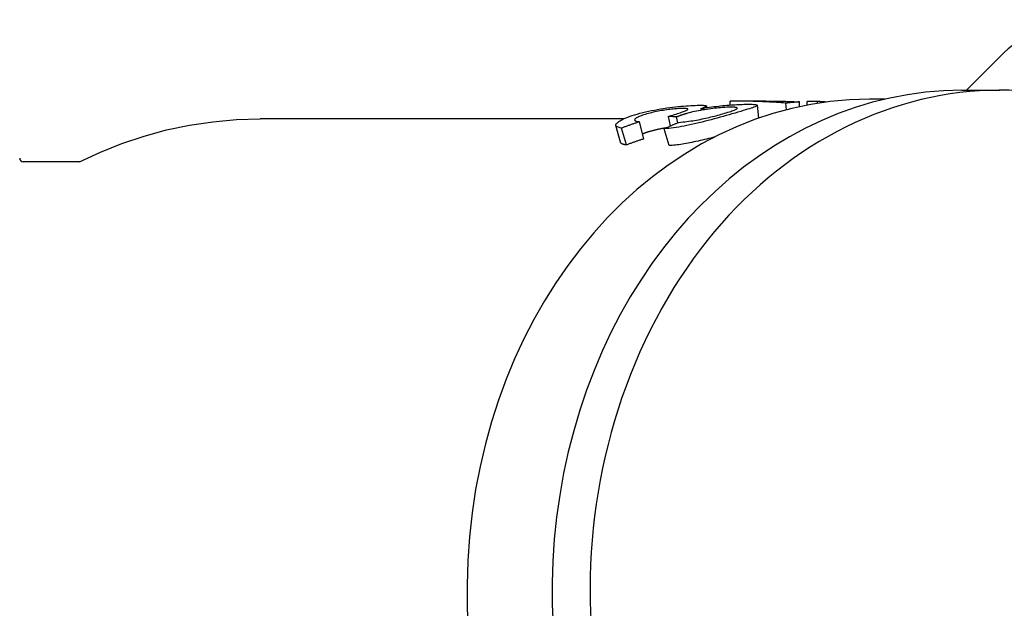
# Model space of a CAD drawing. Header units: millimetres. Extents: x 77 to 356, y 54 to 383.
# Tile 19 of 24: x 121 to 148, y 349 to 366. Entities that reach past the tile are written whole.
import ezdxf

# ---------------------------------------------------------------- set-up
doc = ezdxf.new("R2010")
doc.units = ezdxf.units.MM
doc.layers.add('Detail', color=2, linetype='Continuous')

msp = doc.modelspace()

# ---------------------------------------------------------------- linework, layer by layer
at = {"layer": 'Detail'}
for p, q in [((147.43, 363.955), (148.491, 365.016)), ((145.147, 363.705), (144.718, 363.705)), ((147.305, 363.955), (148.369, 363.955)), ((140.161, 363.514), (140.166, 363.468)), ((140.817, 363.544), (140.818, 363.655)), ((141.817, 363.655), (140.904, 363.655)), ((141.575, 363.537), (141.614, 363.173)), ((142.393, 363.409), (142.379, 363.595)), ((142.763, 363.496), (142.757, 363.631)), ((142.972, 363.539), (142.976, 363.641)), ((143.267, 363.641), (142.976, 363.641)), ((143.265, 363.59), (143.267, 363.641)), ((137.836, 363.155), (127.664, 363.155)), ((139.148, 362.96), (139.092, 363.226)), ((139.356, 363.049), (139.322, 363.211)), ((137.75, 362.5), (137.623, 362.971)), ((137.915, 362.426), (137.781, 362.898)), ((138.402, 362.596), (138.284, 363.075)), ((139.11, 362.408), (138.974, 362.88)), ((122.622, 361.955), (121.037, 361.955)), ((122.611, 361.955), (122.613, 361.956))]:
    msp.add_line(p, q, dxfattribs=at)
at = {"layer": 'Detail', "flags": 128}
for points in [[(138.218, 363.29), (138.294, 363.312), (138.372, 363.332), (138.452, 363.351), (138.533, 363.369), (138.616, 363.387), (138.7, 363.403), (138.785, 363.419), (138.872, 363.434), (138.958, 363.448), (139.043, 363.46), (139.127, 363.471), (139.208, 363.482), (139.288, 363.491), (139.366, 363.499), (139.443, 363.507), (139.517, 363.513), (139.589, 363.519), (139.657, 363.524), (139.722, 363.528), (139.782, 363.531), (139.839, 363.534), (139.892, 363.535), (139.942, 363.536), (139.987, 363.537)], [(139.503, 363.447), (139.473, 363.446), (139.442, 363.446), (139.409, 363.444), (139.374, 363.442), (139.338, 363.44), (139.3, 363.437), (139.261, 363.434), (139.22, 363.43), (139.178, 363.425), (139.134, 363.42), (139.089, 363.414), (139.042, 363.408), (138.994, 363.401), (138.947, 363.394), (138.9, 363.386), (138.853, 363.377), (138.806, 363.369), (138.76, 363.359), (138.713, 363.35), (138.667, 363.339), (138.622, 363.329), (138.576, 363.317), (138.531, 363.305), (138.486, 363.293)], [(139.17, 363.248), (139.217, 363.263), (139.262, 363.277), (139.305, 363.29), (139.346, 363.304), (139.385, 363.316), (139.421, 363.328), (139.455, 363.34), (139.487, 363.351), (139.516, 363.362), (139.543, 363.373), (139.568, 363.383), (139.591, 363.393), (139.61, 363.402), (139.625, 363.41), (139.634, 363.417), (139.639, 363.423), (139.639, 363.429), (139.634, 363.434), (139.624, 363.438), (139.61, 363.441), (139.59, 363.443), (139.566, 363.445), (139.537, 363.446), (139.503, 363.447)], [(140.843, 363.482), (140.806, 363.481), (140.767, 363.48), (140.726, 363.479), (140.683, 363.477), (140.638, 363.474), (140.592, 363.471), (140.544, 363.467), (140.493, 363.463), (140.442, 363.458), (140.388, 363.452), (140.332, 363.445), (140.275, 363.438), (140.217, 363.43), (140.159, 363.422), (140.102, 363.413), (140.045, 363.404), (139.989, 363.394), (139.933, 363.383), (139.877, 363.372), (139.822, 363.36), (139.767, 363.348), (139.713, 363.335), (139.659, 363.321), (139.606, 363.306)], [(139.987, 363.537), (140.014, 363.537), (140.039, 363.536), (140.061, 363.535), (140.081, 363.534), (140.099, 363.533), (140.114, 363.531), (140.128, 363.529), (140.139, 363.527), (140.148, 363.524), (140.154, 363.521), (140.159, 363.518), (140.161, 363.515), (140.161, 363.51), (140.158, 363.506), (140.152, 363.501), (140.145, 363.496), (140.134, 363.49), (140.121, 363.484), (140.105, 363.478), (140.087, 363.471), (140.067, 363.463), (140.043, 363.455), (140.018, 363.446), (139.989, 363.437)], [(139.989, 363.437), (140.054, 363.449), (140.118, 363.46), (140.181, 363.471), (140.244, 363.48), (140.307, 363.49), (140.369, 363.498), (140.431, 363.506), (140.491, 363.513), (140.552, 363.52), (140.612, 363.526), (140.671, 363.531), (140.73, 363.537), (140.788, 363.541), (140.844, 363.546), (140.899, 363.549), (140.953, 363.553), (141.005, 363.556), (141.056, 363.558), (141.105, 363.56), (141.153, 363.562), (141.2, 363.563), (141.245, 363.564), (141.289, 363.564), (141.331, 363.565)], [(140.61, 363.296), (140.662, 363.311), (140.711, 363.325), (140.756, 363.339), (140.798, 363.352), (140.836, 363.364), (140.87, 363.376), (140.901, 363.387), (140.929, 363.398), (140.952, 363.408), (140.973, 363.417), (140.99, 363.426), (141.003, 363.435), (141.012, 363.443), (141.017, 363.45), (141.018, 363.456), (141.015, 363.461), (141.008, 363.466), (140.997, 363.47), (140.982, 363.474), (140.962, 363.477), (140.939, 363.479), (140.911, 363.48), (140.879, 363.481), (140.843, 363.482)], [(142.379, 363.595), (142.313, 363.6), (142.248, 363.605), (142.183, 363.61), (142.118, 363.615), (142.053, 363.619), (141.988, 363.623), (141.923, 363.626), (141.858, 363.63), (141.793, 363.633), (141.728, 363.636), (141.662, 363.639), (141.597, 363.642), (141.532, 363.644), (141.467, 363.646), (141.402, 363.648), (141.337, 363.65), (141.272, 363.651), (141.207, 363.652), (141.142, 363.653), (141.077, 363.654), (141.012, 363.655), (140.947, 363.655), (140.882, 363.655), (140.818, 363.655)], [(141.331, 363.565), (141.384, 363.564), (141.431, 363.563), (141.47, 363.561), (141.504, 363.559), (141.531, 363.556), (141.552, 363.551), (141.566, 363.546), (141.573, 363.541), (141.575, 363.534), (141.569, 363.526), (141.558, 363.517), (141.54, 363.506), (141.516, 363.495), (141.486, 363.483), (141.45, 363.469), (141.409, 363.455), (141.361, 363.439), (141.308, 363.423), (141.249, 363.405), (141.185, 363.386), (141.114, 363.365), (141.038, 363.344), (140.956, 363.32), (140.869, 363.295)], [(141.817, 363.655), (141.856, 363.655), (141.895, 363.655), (141.934, 363.655), (141.973, 363.654), (142.013, 363.654), (142.052, 363.653), (142.091, 363.653), (142.13, 363.652), (142.169, 363.651), (142.208, 363.651), (142.247, 363.65), (142.287, 363.649), (142.326, 363.648), (142.365, 363.647), (142.404, 363.645), (142.443, 363.644), (142.482, 363.643), (142.522, 363.641), (142.561, 363.64), (142.6, 363.638), (142.639, 363.636), (142.678, 363.635), (142.717, 363.633), (142.757, 363.631)], [(142.757, 363.631), (142.741, 363.63), (142.725, 363.628), (142.709, 363.627), (142.693, 363.626), (142.678, 363.625), (142.662, 363.623), (142.646, 363.622), (142.63, 363.621), (142.615, 363.619), (142.599, 363.618), (142.583, 363.616), (142.567, 363.615), (142.552, 363.613), (142.536, 363.612), (142.52, 363.61), (142.504, 363.609), (142.489, 363.607), (142.473, 363.606), (142.457, 363.604), (142.442, 363.602), (142.426, 363.601), (142.41, 363.599), (142.394, 363.597), (142.379, 363.595)], [(143.505, 363.625), (143.495, 363.626), (143.485, 363.626), (143.475, 363.627), (143.465, 363.628), (143.455, 363.629), (143.445, 363.63), (143.435, 363.63), (143.425, 363.631), (143.416, 363.632), (143.406, 363.632), (143.396, 363.633), (143.386, 363.634), (143.376, 363.634), (143.366, 363.635), (143.356, 363.636), (143.346, 363.636), (143.336, 363.637), (143.327, 363.638), (143.317, 363.638), (143.307, 363.639), (143.297, 363.639), (143.287, 363.64), (143.277, 363.64), (143.267, 363.641)], [(122.613, 361.956), (123.198, 362.228), (123.8, 362.467), (124.418, 362.674), (125.05, 362.845), (125.693, 362.98), (126.345, 363.077), (127.003, 363.135), (127.664, 363.155)], [(137.781, 362.898), (137.744, 362.905), (137.712, 362.912), (137.685, 362.921), (137.662, 362.931), (137.645, 362.942), (137.632, 362.954), (137.624, 362.967), (137.622, 362.981), (137.624, 362.996), (137.631, 363.013), (137.643, 363.03), (137.66, 363.047), (137.681, 363.066), (137.707, 363.085), (137.738, 363.104), (137.773, 363.124), (137.813, 363.144), (137.857, 363.164), (137.906, 363.185), (137.959, 363.206), (138.017, 363.227), (138.079, 363.248), (138.146, 363.269), (138.218, 363.29)], [(138.486, 363.293), (138.443, 363.28), (138.403, 363.268), (138.365, 363.255), (138.331, 363.243), (138.299, 363.231), (138.271, 363.219), (138.245, 363.208), (138.222, 363.197), (138.202, 363.186), (138.185, 363.175), (138.171, 363.165), (138.16, 363.154), (138.152, 363.145), (138.147, 363.136), (138.145, 363.127), (138.147, 363.119), (138.153, 363.111), (138.161, 363.104), (138.173, 363.098), (138.189, 363.092), (138.208, 363.087), (138.23, 363.082), (138.255, 363.078), (138.284, 363.075)], [(140.869, 363.295), (140.787, 363.272), (140.704, 363.248), (140.622, 363.225), (140.538, 363.202), (140.455, 363.179), (140.371, 363.156), (140.287, 363.133), (140.202, 363.111), (140.117, 363.089), (140.031, 363.067), (139.945, 363.046), (139.859, 363.026), (139.774, 363.006), (139.69, 362.988), (139.609, 362.97), (139.53, 362.954), (139.453, 362.94), (139.378, 362.927), (139.306, 362.915), (139.235, 362.905), (139.167, 362.896), (139.1, 362.889), (139.036, 362.884), (138.974, 362.88)], [(139.092, 363.226), (139.096, 363.227), (139.101, 363.228), (139.105, 363.229), (139.109, 363.23), (139.113, 363.232), (139.117, 363.233), (139.12, 363.234), (139.124, 363.235), (139.127, 363.236), (139.131, 363.237), (139.134, 363.238), (139.138, 363.239), (139.141, 363.24), (139.144, 363.241), (139.147, 363.242), (139.15, 363.242), (139.153, 363.243), (139.155, 363.244), (139.158, 363.245), (139.16, 363.246), (139.163, 363.246), (139.165, 363.247), (139.167, 363.248), (139.17, 363.248)], [(139.322, 363.211), (139.312, 363.211), (139.302, 363.212), (139.293, 363.212), (139.283, 363.213), (139.274, 363.214), (139.264, 363.214), (139.255, 363.215), (139.245, 363.216), (139.236, 363.216), (139.226, 363.217), (139.216, 363.218), (139.207, 363.218), (139.197, 363.219), (139.188, 363.219), (139.178, 363.22), (139.169, 363.221), (139.159, 363.221), (139.15, 363.222), (139.14, 363.223), (139.13, 363.223), (139.121, 363.224), (139.111, 363.224), (139.102, 363.225), (139.092, 363.226)], [(139.606, 363.306), (139.595, 363.303), (139.585, 363.3), (139.574, 363.297), (139.563, 363.294), (139.552, 363.29), (139.54, 363.287), (139.529, 363.284), (139.518, 363.28), (139.506, 363.276), (139.495, 363.273), (139.483, 363.269), (139.471, 363.265), (139.459, 363.261), (139.447, 363.257), (139.435, 363.252), (139.423, 363.248), (139.41, 363.244), (139.398, 363.239), (139.386, 363.235), (139.373, 363.23), (139.36, 363.225), (139.347, 363.221), (139.335, 363.216), (139.322, 363.211)], [(139.379, 363.058), (139.436, 363.063), (139.494, 363.069), (139.55, 363.075), (139.606, 363.082), (139.661, 363.089), (139.716, 363.097), (139.77, 363.105), (139.823, 363.114), (139.876, 363.123), (139.929, 363.132), (139.981, 363.142), (140.032, 363.153), (140.083, 363.163), (140.133, 363.174), (140.183, 363.186), (140.232, 363.197), (140.281, 363.209), (140.329, 363.221), (140.377, 363.233), (140.425, 363.245), (140.472, 363.258), (140.518, 363.27), (140.564, 363.283), (140.61, 363.296)], [(138.284, 363.075), (138.263, 363.068), (138.242, 363.061), (138.221, 363.054), (138.2, 363.047), (138.179, 363.04), (138.158, 363.033), (138.137, 363.026), (138.116, 363.019), (138.095, 363.011), (138.074, 363.004), (138.053, 362.997), (138.032, 362.989), (138.011, 362.982), (137.99, 362.975), (137.969, 362.967), (137.948, 362.96), (137.927, 362.952), (137.906, 362.945), (137.885, 362.937), (137.864, 362.929), (137.843, 362.922), (137.822, 362.914), (137.802, 362.906), (137.781, 362.898)], [(139.023, 362.903), (139.004, 362.899), (138.985, 362.896), (138.966, 362.893), (138.947, 362.89), (138.928, 362.886), (138.909, 362.883), (138.891, 362.879), (138.872, 362.876), (138.853, 362.872), (138.835, 362.868), (138.816, 362.864), (138.798, 362.86), (138.779, 362.856), (138.761, 362.852), (138.742, 362.848), (138.724, 362.844), (138.706, 362.839), (138.688, 362.835), (138.669, 362.83), (138.651, 362.826), (138.633, 362.821), (138.615, 362.816), (138.597, 362.811), (138.579, 362.806)], [(138.974, 362.88), (138.991, 362.888), (139.008, 362.895), (139.024, 362.903), (139.041, 362.911), (139.058, 362.919), (139.075, 362.926), (139.092, 362.934), (139.108, 362.942), (139.125, 362.949), (139.142, 362.957), (139.159, 362.964), (139.176, 362.972), (139.193, 362.979), (139.209, 362.987), (139.226, 362.994), (139.243, 363.001), (139.26, 363.009), (139.277, 363.016), (139.294, 363.023), (139.311, 363.03), (139.328, 363.037), (139.345, 363.044), (139.362, 363.051), (139.379, 363.058)], [(138.579, 362.806), (138.568, 362.803), (138.558, 362.8), (138.547, 362.796), (138.537, 362.793), (138.526, 362.79), (138.516, 362.787), (138.507, 362.784), (138.497, 362.781), (138.488, 362.778), (138.478, 362.775), (138.469, 362.772), (138.46, 362.769), (138.452, 362.766), (138.443, 362.763), (138.435, 362.76), (138.427, 362.757), (138.419, 362.754), (138.411, 362.751), (138.404, 362.748), (138.396, 362.745), (138.389, 362.742), (138.382, 362.739), (138.375, 362.736), (138.369, 362.733)], [(140.391, 362.65), (140.333, 362.635), (140.275, 362.62), (140.217, 362.605), (140.158, 362.591), (140.099, 362.576), (140.04, 362.562), (139.98, 362.548), (139.921, 362.535), (139.863, 362.522), (139.806, 362.51), (139.75, 362.498), (139.694, 362.487), (139.64, 362.476), (139.587, 362.467), (139.535, 362.457), (139.484, 362.449), (139.434, 362.441), (139.385, 362.434), (139.336, 362.428), (139.289, 362.423), (139.243, 362.418), (139.198, 362.414), (139.153, 362.41), (139.11, 362.408)], [(137.915, 362.426), (137.903, 362.428), (137.891, 362.43), (137.879, 362.432), (137.868, 362.434), (137.858, 362.436), (137.848, 362.439), (137.838, 362.441), (137.829, 362.444), (137.821, 362.447), (137.813, 362.449), (137.805, 362.452), (137.798, 362.455), (137.791, 362.459), (137.785, 362.462), (137.779, 362.465), (137.774, 362.469), (137.77, 362.472), (137.765, 362.476), (137.761, 362.48), (137.758, 362.484), (137.755, 362.488), (137.753, 362.492), (137.751, 362.496), (137.75, 362.5)], [(138.402, 362.596), (138.382, 362.589), (138.362, 362.583), (138.341, 362.576), (138.321, 362.569), (138.3, 362.562), (138.28, 362.556), (138.26, 362.549), (138.239, 362.542), (138.219, 362.535), (138.199, 362.528), (138.178, 362.521), (138.158, 362.514), (138.138, 362.507), (138.117, 362.5), (138.097, 362.492), (138.077, 362.485), (138.056, 362.478), (138.036, 362.471), (138.016, 362.463), (137.996, 362.456), (137.976, 362.448), (137.955, 362.441), (137.935, 362.434), (137.915, 362.426)]]:
    msp.add_lwpolyline(points, dxfattribs=at)
at = {"layer": 'Detail'}
for centre, radius, start, end in [((149.551, 363.955), 1.5, 90, 135), ((121.037, 362.055), 0.1, 180, 270)]:
    msp.add_arc(centre, radius, start, end, dxfattribs=at)
for centre, major_axis, start_param, end_param in [((148.369, 349.955), (0, 14), 5.766449, 8.894122), ((144.718, 349.955), (0, -13.75), 3.141593, 6.160154), ((147.305, 349.955), (0, 14), 0, 2.755717)]:
    msp.add_ellipse(centre, major_axis=major_axis, ratio=0.819152, start_param=start_param, end_param=end_param, dxfattribs=at)

doc.saveas('drawing.dxf')
